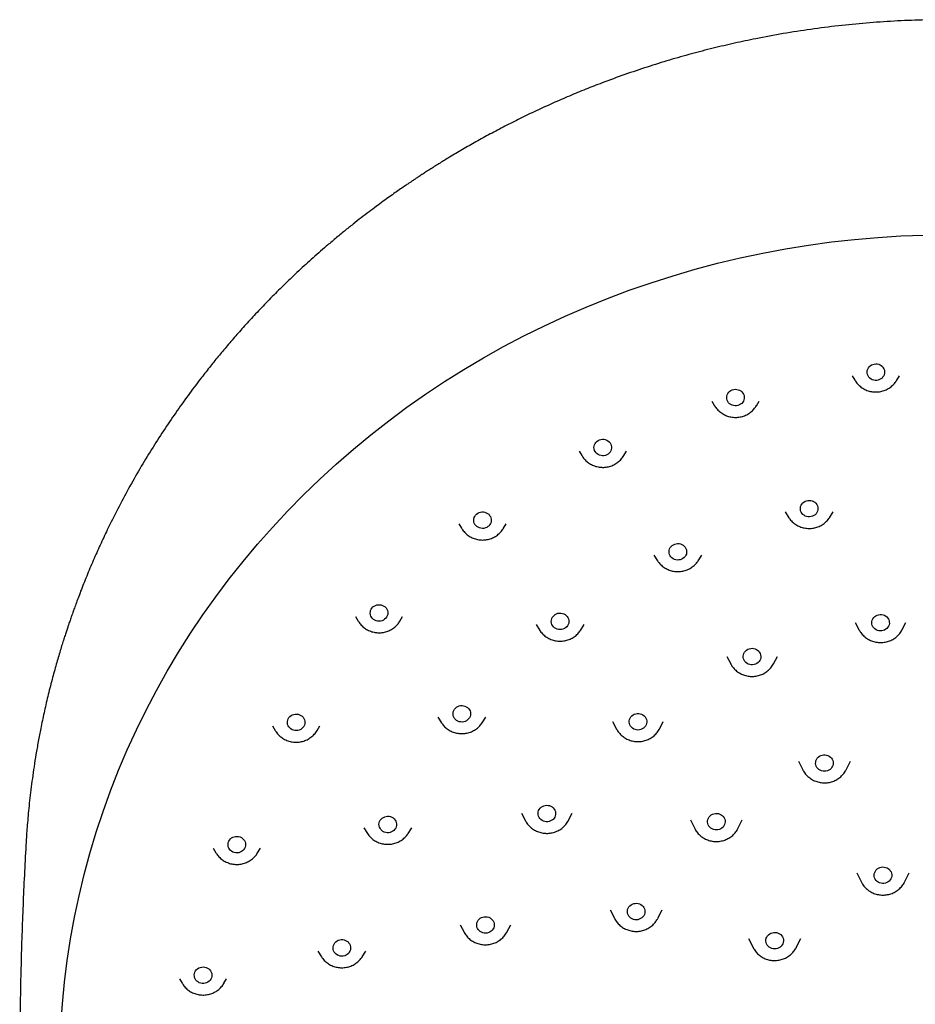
# Model space of a CAD drawing. Header units: millimetres. Extents: x 8 to 1625, y 12 to 2560.
# Tile 32 of 39: x 746 to 792, y 2167 to 2217. Entities that reach past the tile are written whole.
import ezdxf

# ---------------------------------------------------------------- set-up
doc = ezdxf.new("R2010")
doc.units = ezdxf.units.MM

msp = doc.modelspace()

# ---------------------------------------------------------------- linework, layer by layer
at = {"color": 7, "linetype": 'Continuous', "lineweight": 30}
for p, q in [((788.935, 2198.852), (789.072, 2198.62)), ((791.211, 2198.62), (791.348, 2198.852)), ((789.077, 2198.611), (789.072, 2198.62)), ((781.748, 2197.551), (781.885, 2197.318)), ((781.891, 2197.308), (781.885, 2197.318)), ((784.024, 2197.318), (784.161, 2197.551)), ((774.953, 2194.994), (775.09, 2194.762)), ((775.097, 2194.75), (775.09, 2194.762)), ((777.229, 2194.762), (777.366, 2194.994)), ((785.492, 2191.881), (785.686, 2191.586)), ((787.764, 2191.586), (787.958, 2191.881)), ((768.795, 2191.276), (768.932, 2191.044)), ((771.072, 2191.044), (771.209, 2191.276)), ((768.94, 2191.031), (768.932, 2191.044)), ((778.77, 2189.671), (778.965, 2189.376)), ((781.042, 2189.376), (781.237, 2189.671)), ((778.97, 2189.369), (778.965, 2189.376)), ((763.498, 2186.529), (763.635, 2186.297)), ((763.643, 2186.283), (763.635, 2186.297)), ((765.774, 2186.297), (765.911, 2186.529)), ((772.741, 2186.111), (772.935, 2185.816)), ((775.013, 2185.816), (775.207, 2186.111)), ((789.085, 2186.22), (789.289, 2185.837)), ((791.477, 2185.837), (791.682, 2186.22)), ((772.942, 2185.806), (772.935, 2185.816)), ((775.016, 2185.821), (775.013, 2185.816)), ((782.503, 2184.487), (782.707, 2184.104)), ((782.713, 2184.094), (782.707, 2184.104)), ((784.895, 2184.104), (785.099, 2184.487)), ((784.899, 2184.111), (784.895, 2184.104)), ((767.706, 2181.38), (767.9, 2181.084)), ((767.909, 2181.071), (767.9, 2181.084)), ((769.977, 2181.084), (769.968, 2181.071)), ((769.977, 2181.084), (770.172, 2181.38)), ((776.663, 2181.149), (776.867, 2180.767)), ((779.055, 2180.767), (779.259, 2181.149)), ((759.253, 2180.927), (759.389, 2180.695)), ((759.398, 2180.68), (759.389, 2180.695)), ((761.529, 2180.695), (761.518, 2180.677)), ((761.529, 2180.695), (761.666, 2180.927)), ((779.055, 2180.767), (779.051, 2180.761)), ((786.179, 2179.125), (786.4, 2178.684)), ((788.616, 2178.684), (788.837, 2179.125)), ((786.404, 2178.676), (786.4, 2178.684)), ((771.997, 2176.455), (772.201, 2176.072)), ((774.389, 2176.072), (774.593, 2176.455)), ((780.645, 2176.123), (780.866, 2175.681)), ((783.082, 2175.681), (783.303, 2176.123)), ((763.917, 2175.714), (764.112, 2175.419)), ((766.189, 2175.419), (766.383, 2175.714)), ((783.082, 2175.681), (783.078, 2175.674)), ((764.112, 2175.419), (764.107, 2175.426)), ((766.189, 2175.419), (766.18, 2175.405)), ((746.627, 2174.846), (746.628, 2174.864)), ((756.212, 2174.671), (756.349, 2174.438)), ((758.488, 2174.438), (758.625, 2174.671)), ((756.358, 2174.424), (756.349, 2174.438)), ((758.488, 2174.438), (758.481, 2174.427)), ((789.159, 2173.405), (789.402, 2172.931)), ((791.608, 2172.931), (791.851, 2173.405)), ((791.608, 2172.931), (791.604, 2172.924)), ((776.537, 2171.523), (776.758, 2171.081)), ((778.974, 2171.081), (779.195, 2171.523)), ((768.852, 2170.752), (769.057, 2170.369)), ((771.244, 2170.369), (771.449, 2170.752)), ((771.244, 2170.369), (771.238, 2170.359)), ((783.613, 2170.056), (783.856, 2169.582)), ((786.062, 2169.582), (786.305, 2170.056)), ((783.856, 2169.582), (783.853, 2169.588)), ((786.062, 2169.582), (786.056, 2169.57)), ((761.565, 2169.398), (761.76, 2169.103)), ((763.837, 2169.103), (763.831, 2169.094)), ((763.837, 2169.103), (764.032, 2169.398)), ((754.486, 2167.987), (754.623, 2167.754)), ((756.763, 2167.754), (756.9, 2167.987)), ((754.631, 2167.741), (754.623, 2167.754)), ((756.763, 2167.754), (756.754, 2167.74))]:
    msp.add_line(p, q, dxfattribs=at)
at = {"color": 7, "linetype": 'Continuous', "lineweight": 30, "flags": 128}
for points in [[(748.413, 2165.588), (748.491, 2166.704), (748.6, 2167.817), (748.74, 2168.927), (748.911, 2170.034), (749.112, 2171.136), (749.344, 2172.233), (749.607, 2173.323), (749.9, 2174.407), (750.223, 2175.483), (750.576, 2176.551), (750.958, 2177.609), (751.37, 2178.658), (751.811, 2179.697), (752.28, 2180.724), (752.779, 2181.74), (753.305, 2182.742), (753.859, 2183.732), (754.44, 2184.707), (755.049, 2185.668), (755.683, 2186.614), (756.345, 2187.543), (757.031, 2188.457), (757.743, 2189.352), (758.48, 2190.23), (759.241, 2191.09), (760.025, 2191.931), (760.833, 2192.752), (761.663, 2193.553), (762.515, 2194.333), (763.389, 2195.092), (764.284, 2195.829), (765.198, 2196.544), (766.133, 2197.236), (767.086, 2197.905), (768.058, 2198.55), (769.047, 2199.172), (770.054, 2199.768), (771.076, 2200.34), (772.114, 2200.886), (773.167, 2201.407), (774.234, 2201.901), (775.315, 2202.369), (776.408, 2202.811), (777.513, 2203.225), (778.63, 2203.612), (779.756, 2203.972), (780.893, 2204.303), (782.038, 2204.607), (783.191, 2204.882), (784.351, 2205.129), (785.518, 2205.347), (786.691, 2205.536), (787.869, 2205.696), (789.05, 2205.828), (790.235, 2205.93), (791.422, 2206.003), (792.611, 2206.047)], [(790.184, 2198.614), (790.108, 2198.614), (790.033, 2198.625), (789.96, 2198.648), (789.893, 2198.683), (789.833, 2198.727), (789.782, 2198.78), (789.742, 2198.841), (789.713, 2198.907), (789.696, 2198.977), (789.692, 2199.049), (789.701, 2199.12), (789.722, 2199.189), (789.756, 2199.253), (789.801, 2199.312), (789.855, 2199.362), (789.918, 2199.402), (789.987, 2199.433), (790.061, 2199.451), (790.137, 2199.458), (790.213, 2199.453), (790.287, 2199.436), (790.357, 2199.407), (790.42, 2199.367), (790.476, 2199.318), (790.522, 2199.261), (790.557, 2199.197), (790.58, 2199.129), (790.591, 2199.058), (790.588, 2198.986), (790.573, 2198.916), (790.545, 2198.849), (790.506, 2198.787), (790.456, 2198.733), (790.397, 2198.688), (790.331, 2198.652), (790.259, 2198.627), (790.184, 2198.614)], [(783.081, 2197.328), (783.006, 2197.314), (782.93, 2197.312), (782.854, 2197.321), (782.782, 2197.343), (782.714, 2197.376), (782.653, 2197.42), (782.601, 2197.472), (782.559, 2197.532), (782.528, 2197.598), (782.51, 2197.667), (782.504, 2197.739), (782.512, 2197.81), (782.532, 2197.879), (782.564, 2197.944), (782.608, 2198.003), (782.661, 2198.054), (782.723, 2198.096), (782.791, 2198.128), (782.865, 2198.148), (782.94, 2198.156), (783.017, 2198.153), (783.091, 2198.137), (783.162, 2198.109), (783.226, 2198.071), (783.283, 2198.023), (783.33, 2197.966), (783.367, 2197.903), (783.391, 2197.836), (783.403, 2197.765), (783.402, 2197.693), (783.389, 2197.622), (783.362, 2197.555), (783.324, 2197.493), (783.276, 2197.438), (783.218, 2197.391), (783.152, 2197.354), (783.081, 2197.328)], [(776.366, 2194.802), (776.295, 2194.774), (776.221, 2194.759), (776.144, 2194.755), (776.069, 2194.763), (775.995, 2194.784), (775.927, 2194.815), (775.865, 2194.858), (775.812, 2194.909), (775.768, 2194.968), (775.736, 2195.033), (775.717, 2195.102), (775.709, 2195.174), (775.715, 2195.245), (775.734, 2195.315), (775.765, 2195.38), (775.807, 2195.44), (775.859, 2195.492), (775.92, 2195.536), (775.988, 2195.568), (776.061, 2195.59), (776.136, 2195.6), (776.212, 2195.597), (776.287, 2195.583), (776.358, 2195.557), (776.424, 2195.52), (776.481, 2195.473), (776.53, 2195.417), (776.568, 2195.355), (776.594, 2195.288), (776.607, 2195.217), (776.608, 2195.145), (776.596, 2195.075), (776.571, 2195.007), (776.534, 2194.944), (776.487, 2194.888), (776.43, 2194.84), (776.366, 2194.802)], [(786.825, 2191.639), (786.749, 2191.629), (786.673, 2191.631), (786.598, 2191.646), (786.527, 2191.672), (786.462, 2191.708), (786.404, 2191.755), (786.355, 2191.81), (786.317, 2191.873), (786.291, 2191.94), (786.277, 2192.011), (786.276, 2192.082), (786.288, 2192.153), (786.313, 2192.221), (786.349, 2192.284), (786.396, 2192.34), (786.453, 2192.388), (786.517, 2192.427), (786.588, 2192.454), (786.662, 2192.47), (786.739, 2192.474), (786.814, 2192.466), (786.888, 2192.446), (786.956, 2192.414), (787.018, 2192.372), (787.072, 2192.321), (787.115, 2192.262), (787.147, 2192.197), (787.167, 2192.128), (787.175, 2192.057), (787.169, 2191.985), (787.151, 2191.915), (787.12, 2191.85), (787.078, 2191.79), (787.026, 2191.737), (786.965, 2191.694), (786.898, 2191.661), (786.825, 2191.639)], [(770.28, 2191.127), (770.216, 2191.087), (770.146, 2191.059), (770.072, 2191.041), (769.996, 2191.036), (769.92, 2191.043), (769.847, 2191.062), (769.777, 2191.093), (769.715, 2191.133), (769.66, 2191.184), (769.616, 2191.242), (769.582, 2191.306), (769.561, 2191.375), (769.552, 2191.447), (769.556, 2191.518), (769.573, 2191.588), (769.603, 2191.654), (769.644, 2191.715), (769.695, 2191.768), (769.755, 2191.812), (769.822, 2191.847), (769.894, 2191.87), (769.97, 2191.881), (770.046, 2191.88), (770.121, 2191.867), (770.193, 2191.842), (770.259, 2191.806), (770.317, 2191.761), (770.367, 2191.706), (770.406, 2191.645), (770.434, 2191.578), (770.449, 2191.507), (770.451, 2191.436), (770.441, 2191.365), (770.417, 2191.296), (770.382, 2191.233), (770.336, 2191.176), (770.28, 2191.127)], [(785.69, 2191.581), (785.689, 2191.581), (785.686, 2191.586)], [(780.199, 2189.46), (780.127, 2189.435), (780.053, 2189.421), (779.976, 2189.419), (779.901, 2189.43), (779.828, 2189.452), (779.761, 2189.485), (779.7, 2189.529), (779.648, 2189.582), (779.607, 2189.642), (779.577, 2189.708), (779.559, 2189.778), (779.554, 2189.849), (779.561, 2189.92), (779.582, 2189.99), (779.615, 2190.054), (779.659, 2190.113), (779.712, 2190.164), (779.775, 2190.205), (779.843, 2190.237), (779.917, 2190.256), (779.993, 2190.264), (780.069, 2190.26), (780.143, 2190.243), (780.213, 2190.215), (780.278, 2190.177), (780.334, 2190.128), (780.381, 2190.072), (780.417, 2190.009), (780.441, 2189.941), (780.453, 2189.87), (780.451, 2189.798), (780.437, 2189.727), (780.41, 2189.66), (780.372, 2189.598), (780.323, 2189.543), (780.265, 2189.497), (780.199, 2189.46)], [(765.045, 2186.436), (764.99, 2186.386), (764.927, 2186.345), (764.858, 2186.315), (764.784, 2186.297), (764.708, 2186.29), (764.632, 2186.295), (764.558, 2186.313), (764.488, 2186.342), (764.425, 2186.382), (764.369, 2186.431), (764.323, 2186.488), (764.288, 2186.552), (764.266, 2186.62), (764.255, 2186.692), (764.258, 2186.763), (764.273, 2186.833), (764.301, 2186.9), (764.341, 2186.962), (764.391, 2187.016), (764.45, 2187.061), (764.516, 2187.097), (764.588, 2187.121), (764.663, 2187.134), (764.739, 2187.134), (764.815, 2187.123), (764.887, 2187.099), (764.954, 2187.065), (765.014, 2187.02), (765.064, 2186.967), (765.105, 2186.906), (765.134, 2186.84), (765.151, 2186.77), (765.154, 2186.698), (765.145, 2186.627), (765.124, 2186.558), (765.09, 2186.494), (765.045, 2186.436)], [(774.255, 2185.951), (774.191, 2185.911), (774.121, 2185.882), (774.047, 2185.864), (773.971, 2185.858), (773.895, 2185.865), (773.822, 2185.883), (773.752, 2185.913), (773.689, 2185.954), (773.634, 2186.004), (773.589, 2186.062), (773.556, 2186.126), (773.534, 2186.195), (773.524, 2186.266), (773.528, 2186.338), (773.545, 2186.408), (773.574, 2186.474), (773.614, 2186.535), (773.665, 2186.588), (773.724, 2186.633), (773.791, 2186.668), (773.863, 2186.691), (773.939, 2186.703), (774.015, 2186.702), (774.09, 2186.69), (774.162, 2186.666), (774.228, 2186.63), (774.287, 2186.585), (774.338, 2186.531), (774.377, 2186.469), (774.405, 2186.403), (774.421, 2186.333), (774.424, 2186.261), (774.413, 2186.19), (774.391, 2186.121), (774.356, 2186.057), (774.31, 2186), (774.255, 2185.951)], [(790.445, 2185.791), (790.368, 2185.787), (790.293, 2185.796), (790.219, 2185.816), (790.151, 2185.848), (790.089, 2185.89), (790.036, 2185.941), (789.992, 2186), (789.96, 2186.065), (789.94, 2186.135), (789.933, 2186.206), (789.939, 2186.277), (789.958, 2186.347), (789.988, 2186.413), (790.031, 2186.472), (790.083, 2186.525), (790.144, 2186.568), (790.212, 2186.601), (790.284, 2186.622), (790.36, 2186.632), (790.436, 2186.63), (790.511, 2186.615), (790.582, 2186.589), (790.648, 2186.552), (790.705, 2186.505), (790.754, 2186.45), (790.792, 2186.388), (790.818, 2186.32), (790.831, 2186.25), (790.832, 2186.178), (790.82, 2186.107), (790.795, 2186.039), (790.758, 2185.976), (790.711, 2185.92), (790.654, 2185.872), (790.59, 2185.834), (790.519, 2185.807), (790.445, 2185.791)], [(765.774, 2186.297), (765.773, 2186.295), (765.77, 2186.289)], [(789.293, 2185.831), (789.293, 2185.831), (789.289, 2185.837)], [(783.98, 2184.089), (783.908, 2184.066), (783.833, 2184.055), (783.756, 2184.056), (783.681, 2184.069), (783.61, 2184.094), (783.544, 2184.13), (783.485, 2184.176), (783.435, 2184.23), (783.396, 2184.292), (783.369, 2184.359), (783.354, 2184.429), (783.352, 2184.501), (783.363, 2184.572), (783.386, 2184.64), (783.422, 2184.704), (783.468, 2184.761), (783.524, 2184.81), (783.588, 2184.849), (783.658, 2184.878), (783.732, 2184.895), (783.808, 2184.9), (783.884, 2184.893), (783.957, 2184.873), (784.026, 2184.843), (784.089, 2184.802), (784.143, 2184.751), (784.188, 2184.693), (784.221, 2184.629), (784.242, 2184.56), (784.251, 2184.489), (784.247, 2184.417), (784.229, 2184.347), (784.2, 2184.281), (784.159, 2184.22), (784.108, 2184.167), (784.048, 2184.123), (783.98, 2184.089)], [(769.291, 2181.286), (769.238, 2181.234), (769.177, 2181.191), (769.109, 2181.158), (769.036, 2181.137), (768.961, 2181.127), (768.884, 2181.13), (768.81, 2181.145), (768.739, 2181.171), (768.673, 2181.208), (768.616, 2181.255), (768.568, 2181.311), (768.53, 2181.373), (768.504, 2181.441), (768.491, 2181.511), (768.49, 2181.583), (768.503, 2181.654), (768.528, 2181.722), (768.564, 2181.784), (768.612, 2181.84), (768.669, 2181.888), (768.734, 2181.926), (768.804, 2181.953), (768.879, 2181.969), (768.955, 2181.972), (769.031, 2181.964), (769.104, 2181.943), (769.172, 2181.911), (769.234, 2181.869), (769.287, 2181.817), (769.33, 2181.758), (769.362, 2181.693), (769.382, 2181.624), (769.389, 2181.552), (769.383, 2181.481), (769.364, 2181.411), (769.333, 2181.346), (769.291, 2181.286)], [(778.245, 2180.811), (778.182, 2180.771), (778.112, 2180.741), (778.038, 2180.723), (777.962, 2180.717), (777.886, 2180.722), (777.812, 2180.74), (777.743, 2180.769), (777.679, 2180.809), (777.624, 2180.859), (777.578, 2180.916), (777.544, 2180.98), (777.521, 2181.049), (777.511, 2181.12), (777.514, 2181.192), (777.53, 2181.262), (777.558, 2181.328), (777.598, 2181.39), (777.648, 2181.444), (777.707, 2181.489), (777.774, 2181.524), (777.846, 2181.548), (777.921, 2181.561), (777.997, 2181.561), (778.073, 2181.549), (778.145, 2181.525), (778.211, 2181.491), (778.271, 2181.446), (778.322, 2181.392), (778.362, 2181.331), (778.391, 2181.265), (778.407, 2181.195), (778.41, 2181.123), (778.401, 2181.052), (778.379, 2180.983), (778.345, 2180.919), (778.3, 2180.861), (778.245, 2180.811)], [(760.849, 2180.899), (760.805, 2180.84), (760.752, 2180.789), (760.69, 2180.747), (760.621, 2180.716), (760.548, 2180.696), (760.472, 2180.687), (760.396, 2180.692), (760.321, 2180.708), (760.251, 2180.735), (760.186, 2180.774), (760.13, 2180.822), (760.083, 2180.878), (760.046, 2180.941), (760.022, 2181.009), (760.01, 2181.08), (760.011, 2181.152), (760.025, 2181.222), (760.052, 2181.29), (760.09, 2181.352), (760.139, 2181.407), (760.197, 2181.454), (760.262, 2181.49), (760.333, 2181.516), (760.408, 2181.53), (760.485, 2181.532), (760.56, 2181.522), (760.633, 2181.5), (760.7, 2181.467), (760.761, 2181.424), (760.813, 2181.371), (760.855, 2181.311), (760.885, 2181.245), (760.904, 2181.176), (760.909, 2181.104), (760.901, 2181.033), (760.881, 2180.964), (760.849, 2180.899)], [(787.662, 2178.632), (787.588, 2178.613), (787.512, 2178.606), (787.436, 2178.612), (787.362, 2178.629), (787.292, 2178.658), (787.229, 2178.698), (787.173, 2178.747), (787.127, 2178.804), (787.092, 2178.868), (787.069, 2178.936), (787.059, 2179.007), (787.061, 2179.079), (787.076, 2179.149), (787.104, 2179.216), (787.144, 2179.278), (787.193, 2179.332), (787.252, 2179.377), (787.319, 2179.413), (787.39, 2179.437), (787.466, 2179.45), (787.542, 2179.451), (787.617, 2179.439), (787.689, 2179.416), (787.756, 2179.382), (787.816, 2179.337), (787.867, 2179.284), (787.908, 2179.223), (787.937, 2179.157), (787.954, 2179.087), (787.958, 2179.015), (787.949, 2178.944), (787.927, 2178.875), (787.893, 2178.811), (787.848, 2178.753), (787.794, 2178.703), (787.731, 2178.662), (787.662, 2178.632)], [(773.663, 2176.201), (773.614, 2176.146), (773.555, 2176.1), (773.49, 2176.064), (773.418, 2176.038), (773.343, 2176.025), (773.267, 2176.023), (773.191, 2176.034), (773.119, 2176.056), (773.051, 2176.089), (772.991, 2176.133), (772.939, 2176.186), (772.898, 2176.246), (772.868, 2176.312), (772.85, 2176.382), (772.845, 2176.454), (772.853, 2176.525), (772.874, 2176.594), (772.907, 2176.659), (772.951, 2176.717), (773.005, 2176.768), (773.067, 2176.809), (773.136, 2176.84), (773.209, 2176.86), (773.285, 2176.868), (773.361, 2176.863), (773.436, 2176.847), (773.506, 2176.819), (773.57, 2176.78), (773.626, 2176.731), (773.673, 2176.675), (773.709, 2176.611), (773.733, 2176.543), (773.744, 2176.472), (773.743, 2176.401), (773.728, 2176.33), (773.701, 2176.263), (773.663, 2176.201)], [(765.556, 2175.7), (765.517, 2175.639), (765.467, 2175.584), (765.409, 2175.538), (765.343, 2175.502), (765.272, 2175.477), (765.197, 2175.463), (765.12, 2175.462), (765.045, 2175.473), (764.972, 2175.495), (764.905, 2175.529), (764.845, 2175.573), (764.793, 2175.626), (764.752, 2175.687), (764.722, 2175.753), (764.705, 2175.823), (764.7, 2175.894), (764.709, 2175.965), (764.73, 2176.034), (764.763, 2176.099), (764.807, 2176.157), (764.861, 2176.208), (764.924, 2176.249), (764.993, 2176.28), (765.066, 2176.299), (765.142, 2176.307), (765.218, 2176.302), (765.292, 2176.285), (765.363, 2176.257), (765.427, 2176.218), (765.483, 2176.169), (765.529, 2176.112), (765.565, 2176.049), (765.588, 2175.98), (765.599, 2175.91), (765.598, 2175.838), (765.583, 2175.767), (765.556, 2175.7)], [(772.205, 2176.066), (772.202, 2176.071), (772.201, 2176.072)], [(782.263, 2175.703), (782.201, 2175.662), (782.132, 2175.631), (782.058, 2175.611), (781.982, 2175.604), (781.906, 2175.609), (781.832, 2175.626), (781.762, 2175.654), (781.698, 2175.693), (781.642, 2175.742), (781.595, 2175.798), (781.559, 2175.862), (781.536, 2175.93), (781.525, 2176.001), (781.526, 2176.073), (781.541, 2176.143), (781.568, 2176.21), (781.607, 2176.272), (781.656, 2176.327), (781.715, 2176.373), (781.781, 2176.409), (781.852, 2176.434), (781.927, 2176.447), (782.003, 2176.449), (782.079, 2176.438), (782.151, 2176.415), (782.219, 2176.382), (782.279, 2176.338), (782.33, 2176.285), (782.372, 2176.224), (782.401, 2176.158), (782.419, 2176.088), (782.424, 2176.017), (782.415, 2175.946), (782.394, 2175.877), (782.361, 2175.812), (782.317, 2175.754), (782.263, 2175.703)], [(757.844, 2174.715), (757.813, 2174.65), (757.77, 2174.59), (757.718, 2174.538), (757.657, 2174.495), (757.589, 2174.462), (757.516, 2174.441), (757.441, 2174.431), (757.364, 2174.434), (757.29, 2174.449), (757.219, 2174.475), (757.153, 2174.512), (757.096, 2174.559), (757.047, 2174.615), (757.01, 2174.677), (756.984, 2174.745), (756.97, 2174.815), (756.97, 2174.887), (756.982, 2174.958), (757.007, 2175.025), (757.044, 2175.088), (757.092, 2175.144), (757.149, 2175.192), (757.213, 2175.23), (757.284, 2175.257), (757.359, 2175.273), (757.435, 2175.276), (757.511, 2175.268), (757.584, 2175.247), (757.652, 2175.215), (757.714, 2175.173), (757.767, 2175.122), (757.81, 2175.062), (757.842, 2174.997), (757.862, 2174.928), (757.869, 2174.857), (757.863, 2174.785), (757.844, 2174.715)], [(790.632, 2172.881), (790.557, 2172.866), (790.48, 2172.864), (790.405, 2172.874), (790.332, 2172.896), (790.264, 2172.929), (790.204, 2172.972), (790.151, 2173.024), (790.109, 2173.084), (790.079, 2173.15), (790.06, 2173.22), (790.055, 2173.291), (790.062, 2173.363), (790.082, 2173.432), (790.115, 2173.497), (790.158, 2173.556), (790.211, 2173.607), (790.273, 2173.649), (790.342, 2173.68), (790.415, 2173.701), (790.491, 2173.709), (790.567, 2173.705), (790.642, 2173.689), (790.712, 2173.662), (790.777, 2173.623), (790.833, 2173.575), (790.881, 2173.519), (790.917, 2173.456), (790.942, 2173.388), (790.954, 2173.317), (790.953, 2173.246), (790.939, 2173.175), (790.913, 2173.108), (790.875, 2173.045), (790.826, 2172.99), (790.768, 2172.943), (790.703, 2172.906), (790.632, 2172.881)], [(778.256, 2171.215), (778.212, 2171.157), (778.159, 2171.105), (778.097, 2171.064), (778.028, 2171.032), (777.955, 2171.012), (777.879, 2171.004), (777.803, 2171.008), (777.728, 2171.024), (777.658, 2171.052), (777.594, 2171.09), (777.537, 2171.139), (777.49, 2171.195), (777.454, 2171.258), (777.429, 2171.326), (777.417, 2171.397), (777.418, 2171.469), (777.432, 2171.539), (777.459, 2171.606), (777.497, 2171.669), (777.546, 2171.724), (777.604, 2171.77), (777.669, 2171.807), (777.741, 2171.833), (777.815, 2171.847), (777.892, 2171.849), (777.967, 2171.839), (778.04, 2171.817), (778.108, 2171.784), (778.168, 2171.74), (778.22, 2171.688), (778.262, 2171.628), (778.293, 2171.562), (778.311, 2171.492), (778.316, 2171.421), (778.309, 2171.349), (778.288, 2171.28), (778.256, 2171.215)], [(770.574, 2170.6), (770.543, 2170.535), (770.5, 2170.476), (770.447, 2170.424), (770.386, 2170.381), (770.317, 2170.349), (770.244, 2170.328), (770.169, 2170.319), (770.092, 2170.322), (770.018, 2170.338), (769.947, 2170.365), (769.882, 2170.402), (769.825, 2170.45), (769.777, 2170.506), (769.74, 2170.568), (769.715, 2170.636), (769.702, 2170.707), (769.702, 2170.778), (769.715, 2170.849), (769.741, 2170.917), (769.778, 2170.979), (769.826, 2171.035), (769.883, 2171.082), (769.948, 2171.12), (770.019, 2171.146), (770.094, 2171.161), (770.17, 2171.164), (770.246, 2171.155), (770.319, 2171.134), (770.387, 2171.101), (770.448, 2171.059), (770.501, 2171.007), (770.544, 2170.947), (770.575, 2170.882), (770.594, 2170.812), (770.6, 2170.741), (770.594, 2170.67), (770.574, 2170.6)], [(763.237, 2169.474), (763.214, 2169.405), (763.179, 2169.342), (763.133, 2169.285), (763.077, 2169.236), (763.013, 2169.196), (762.943, 2169.168), (762.869, 2169.15), (762.793, 2169.145), (762.717, 2169.152), (762.643, 2169.171), (762.574, 2169.201), (762.511, 2169.242), (762.457, 2169.292), (762.412, 2169.351), (762.379, 2169.415), (762.357, 2169.484), (762.349, 2169.555), (762.353, 2169.627), (762.37, 2169.697), (762.399, 2169.763), (762.44, 2169.823), (762.491, 2169.877), (762.551, 2169.921), (762.618, 2169.955), (762.69, 2169.978), (762.766, 2169.99), (762.842, 2169.989), (762.917, 2169.976), (762.989, 2169.951), (763.055, 2169.915), (763.114, 2169.87), (763.163, 2169.815), (763.203, 2169.754), (763.23, 2169.687), (763.245, 2169.617), (763.248, 2169.545), (763.237, 2169.474)], [(785.299, 2169.66), (785.244, 2169.61), (785.181, 2169.569), (785.112, 2169.539), (785.038, 2169.521), (784.962, 2169.514), (784.886, 2169.52), (784.812, 2169.537), (784.742, 2169.566), (784.679, 2169.606), (784.623, 2169.655), (784.577, 2169.713), (784.543, 2169.776), (784.52, 2169.845), (784.509, 2169.916), (784.512, 2169.987), (784.528, 2170.058), (784.555, 2170.124), (784.595, 2170.186), (784.645, 2170.24), (784.704, 2170.286), (784.77, 2170.321), (784.842, 2170.345), (784.917, 2170.358), (784.993, 2170.359), (785.069, 2170.347), (785.141, 2170.324), (785.208, 2170.289), (785.268, 2170.245), (785.319, 2170.191), (785.359, 2170.13), (785.388, 2170.064), (785.405, 2169.994), (785.409, 2169.922), (785.399, 2169.851), (785.378, 2169.782), (785.344, 2169.718), (785.299, 2169.66)], [(756.138, 2168.11), (756.121, 2168.04), (756.092, 2167.974), (756.051, 2167.913), (755.999, 2167.86), (755.939, 2167.816), (755.872, 2167.782), (755.8, 2167.759), (755.724, 2167.748), (755.648, 2167.749), (755.573, 2167.762), (755.501, 2167.787), (755.435, 2167.823), (755.377, 2167.869), (755.327, 2167.924), (755.288, 2167.985), (755.261, 2168.052), (755.246, 2168.123), (755.244, 2168.194), (755.255, 2168.265), (755.278, 2168.333), (755.313, 2168.397), (755.36, 2168.454), (755.416, 2168.503), (755.48, 2168.542), (755.55, 2168.571), (755.624, 2168.588), (755.7, 2168.593), (755.776, 2168.585), (755.849, 2168.566), (755.918, 2168.536), (755.981, 2168.495), (756.035, 2168.444), (756.08, 2168.386), (756.113, 2168.321), (756.134, 2168.252), (756.143, 2168.181), (756.138, 2168.11)]]:
    msp.add_lwpolyline(points, dxfattribs=at)
at = {"color": 7, "linetype": 'Continuous', "lineweight": 30}
for points, knots in [([(840.979, 2174.844), (840.975, 2174.909), (840.968, 2175.03), (840.957, 2175.205), (840.946, 2175.362), (840.935, 2175.513), (840.923, 2175.678), (840.909, 2175.861), (840.891, 2176.089), (840.866, 2176.365), (840.835, 2176.694), (840.796, 2177.066), (840.749, 2177.482), (840.692, 2177.945), (840.624, 2178.445), (840.544, 2178.982), (840.444, 2179.602), (840.323, 2180.28), (840.183, 2180.992), (840.039, 2181.668), (839.891, 2182.31), (839.742, 2182.916), (839.593, 2183.488), (839.463, 2183.958), (839.355, 2184.335), (839.269, 2184.626), (839.185, 2184.905), (839.103, 2185.172), (839.022, 2185.425), (838.947, 2185.657), (838.88, 2185.863), (838.823, 2186.031), (838.778, 2186.164), (838.744, 2186.264), (838.716, 2186.345), (838.689, 2186.425), (838.655, 2186.52), (838.613, 2186.641), (838.551, 2186.815), (838.468, 2187.045), (838.364, 2187.327), (838.25, 2187.632), (838.125, 2187.955), (837.99, 2188.296), (837.834, 2188.68), (837.656, 2189.108), (837.451, 2189.581), (837.229, 2190.079), (836.992, 2190.592), (836.74, 2191.118), (836.475, 2191.653), (836.2, 2192.189), (835.921, 2192.714), (835.647, 2193.215), (835.361, 2193.72), (835.067, 2194.225), (834.764, 2194.728), (834.472, 2195.201), (834.189, 2195.646), (833.917, 2196.063), (833.656, 2196.453), (833.41, 2196.814), (833.177, 2197.148), (832.946, 2197.473), (832.707, 2197.804), (832.423, 2198.189), (832.088, 2198.633), (831.696, 2199.137), (831.269, 2199.67), (830.805, 2200.231), (830.302, 2200.818), (829.76, 2201.43), (829.193, 2202.046), (828.614, 2202.653), (828.037, 2203.235), (827.459, 2203.797), (826.886, 2204.337), (826.316, 2204.854), (825.717, 2205.381), (825.087, 2205.915), (824.43, 2206.451), (823.784, 2206.959), (823.247, 2207.367), (822.822, 2207.682), (822.513, 2207.906), (822.227, 2208.11), (821.971, 2208.291), (821.743, 2208.449), (821.546, 2208.585), (821.378, 2208.699), (821.236, 2208.794), (821.113, 2208.877), (820.991, 2208.958), (820.855, 2209.048), (820.681, 2209.162), (820.46, 2209.305), (820.188, 2209.479), (819.875, 2209.676), (819.539, 2209.884), (819.186, 2210.098), (818.817, 2210.318), (818.421, 2210.548), (818.007, 2210.784), (817.586, 2211.018), (816.977, 2211.348), (816.18, 2211.765), (815.13, 2212.282), (814.021, 2212.795), (812.855, 2213.298), (811.707, 2213.757), (810.578, 2214.176), (809.466, 2214.559), (808.356, 2214.911), (807.245, 2215.235), (806.018, 2215.562), (804.676, 2215.882), (803.217, 2216.184), (801.812, 2216.432), (800.46, 2216.632), (799.159, 2216.789), (797.855, 2216.913), (796.548, 2217.002), (795.239, 2217.058), (793.889, 2217.079), (792.5, 2217.063), (791.071, 2217.004), (789.646, 2216.906), (788.224, 2216.766), (786.807, 2216.587), (785.396, 2216.367), (784.093, 2216.126), (782.896, 2215.872), (781.797, 2215.614), (780.689, 2215.327), (779.566, 2215.007), (778.428, 2214.654), (777.276, 2214.266), (776.227, 2213.883), (775.282, 2213.513), (774.442, 2213.167), (773.598, 2212.8), (772.759, 2212.416), (771.94, 2212.022), (771.154, 2211.626), (770.398, 2211.228), (769.674, 2210.83), (768.981, 2210.434), (768.45, 2210.119), (768.069, 2209.887), (767.826, 2209.738), (767.589, 2209.59), (767.36, 2209.444), (767.144, 2209.306), (766.944, 2209.177), (766.769, 2209.062), (766.62, 2208.964), (766.503, 2208.886), (766.408, 2208.822), (766.313, 2208.759), (766.196, 2208.68), (766.024, 2208.563), (765.8, 2208.408), (765.526, 2208.217), (765.229, 2208.007), (764.905, 2207.773), (764.556, 2207.517), (764.181, 2207.236), (763.784, 2206.932), (763.365, 2206.603), (762.924, 2206.25), (762.466, 2205.872), (761.895, 2205.39), (761.235, 2204.811), (760.504, 2204.141), (759.812, 2203.479), (759.156, 2202.825), (758.537, 2202.182), (757.962, 2201.563), (757.431, 2200.968), (756.938, 2200.398), (756.468, 2199.835), (756.01, 2199.269), (755.492, 2198.606), (754.914, 2197.836), (754.282, 2196.951), (753.659, 2196.031), (753.047, 2195.075), (752.45, 2194.088), (751.871, 2193.071), (751.315, 2192.03), (750.898, 2191.194), (750.604, 2190.577), (750.423, 2190.186), (750.245, 2189.793), (750.07, 2189.396), (749.9, 2188.996), (749.735, 2188.6), (749.576, 2188.207), (749.43, 2187.833), (749.297, 2187.485), (749.182, 2187.177), (749.085, 2186.91), (749.008, 2186.694), (748.948, 2186.523), (748.902, 2186.392), (748.862, 2186.277), (748.821, 2186.156), (748.771, 2186.009), (748.711, 2185.827), (748.64, 2185.613), (748.561, 2185.367), (748.473, 2185.086), (748.376, 2184.771), (748.275, 2184.432), (748.172, 2184.073), (748.066, 2183.695), (747.957, 2183.288), (747.847, 2182.863), (747.708, 2182.297), (747.55, 2181.612), (747.388, 2180.843), (747.252, 2180.133), (747.137, 2179.478), (747.037, 2178.851), (746.95, 2178.248), (746.875, 2177.669), (746.811, 2177.116), (746.757, 2176.596), (746.712, 2176.108), (746.676, 2175.655), (746.646, 2175.242), (746.631, 2174.978), (746.624, 2174.855)], [0, 0, 0, 0, 0.001372, 0.002561, 0.003649, 0.004723, 0.005942, 0.007305, 0.008813, 0.011006, 0.013447, 0.016136, 0.019293, 0.022734, 0.026459, 0.03047, 0.034765, 0.040359, 0.045707, 0.050805, 0.055655, 0.060255, 0.064606, 0.068708, 0.071026, 0.073257, 0.075399, 0.077454, 0.07942, 0.081257, 0.082846, 0.084181, 0.085163, 0.085941, 0.086514, 0.087062, 0.087803, 0.088738, 0.089868, 0.091885, 0.094114, 0.096499, 0.09904, 0.101736, 0.104587, 0.108147, 0.111923, 0.115915, 0.120123, 0.124321, 0.128715, 0.133206, 0.137543, 0.141713, 0.145717, 0.150221, 0.154494, 0.158536, 0.162346, 0.165995, 0.169403, 0.17257, 0.175496, 0.178278, 0.181232, 0.184384, 0.188682, 0.193301, 0.19824, 0.203499, 0.209078, 0.214977, 0.221197, 0.22716, 0.233083, 0.238868, 0.244517, 0.250029, 0.255405, 0.261661, 0.267722, 0.273587, 0.279256, 0.282147, 0.284908, 0.287407, 0.289642, 0.291612, 0.293317, 0.294759, 0.295936, 0.296957, 0.29792, 0.299053, 0.300433, 0.302376, 0.304663, 0.307293, 0.310267, 0.313059, 0.316098, 0.319385, 0.322812, 0.32622, 0.329607, 0.337506, 0.345289, 0.354402, 0.363349, 0.372131, 0.380507, 0.388737, 0.396899, 0.405015, 0.413085, 0.423583, 0.434, 0.444338, 0.453503, 0.462646, 0.471789, 0.480932, 0.490074, 0.499216, 0.509188, 0.519162, 0.529135, 0.539109, 0.549084, 0.559059, 0.569035, 0.576873, 0.584732, 0.592744, 0.600928, 0.609286, 0.617817, 0.626522, 0.632832, 0.63923, 0.645717, 0.652289, 0.658741, 0.66496, 0.670946, 0.676848, 0.682505, 0.687915, 0.689973, 0.691993, 0.693975, 0.695919, 0.697786, 0.699438, 0.70098, 0.70225, 0.703249, 0.703976, 0.704685, 0.705687, 0.706981, 0.709126, 0.7115, 0.714095, 0.716914, 0.72002, 0.723357, 0.726926, 0.730727, 0.73476, 0.739025, 0.743458, 0.750788, 0.757892, 0.764768, 0.771417, 0.777839, 0.784034, 0.789666, 0.795097, 0.800331, 0.805559, 0.810877, 0.818584, 0.826472, 0.834539, 0.842787, 0.85121, 0.859742, 0.868359, 0.877064, 0.880204, 0.883356, 0.886519, 0.889693, 0.892879, 0.896075, 0.899133, 0.902188, 0.90492, 0.907329, 0.909414, 0.911176, 0.912397, 0.913407, 0.914227, 0.915075, 0.91622, 0.917663, 0.919297, 0.921195, 0.923358, 0.925786, 0.928478, 0.93115, 0.934039, 0.937147, 0.940453, 0.943745, 0.950008, 0.955999, 0.961119, 0.966022, 0.970708, 0.975178, 0.979515, 0.983627, 0.987513, 0.99112, 0.994411, 0.997394, 1, 1, 1, 1]), ([(789.077, 2198.611), (789.097, 2198.581), (789.136, 2198.518), (789.208, 2198.43), (789.289, 2198.348), (789.379, 2198.273), (789.475, 2198.207), (789.578, 2198.149), (789.686, 2198.102), (789.799, 2198.065), (789.914, 2198.039), (790.032, 2198.023), (790.151, 2198.018), (790.271, 2198.025), (790.389, 2198.042), (790.504, 2198.071), (790.617, 2198.11), (790.725, 2198.16), (790.827, 2198.219), (790.923, 2198.288), (791.012, 2198.365), (791.092, 2198.451), (791.16, 2198.536), (791.196, 2198.596), (791.212, 2198.623)], [0, 0, 0, 0, 0.042522, 0.087975, 0.13352, 0.179163, 0.22491, 0.270759, 0.316705, 0.362743, 0.408862, 0.455052, 0.501301, 0.547594, 0.593914, 0.640243, 0.686566, 0.732865, 0.779122, 0.825321, 0.871444, 0.917478, 0.963411, 1, 1, 1, 1]), ([(781.892, 2197.308), (781.909, 2197.281), (781.946, 2197.221), (782.015, 2197.136), (782.096, 2197.052), (782.184, 2196.977), (782.28, 2196.91), (782.383, 2196.852), (782.49, 2196.804), (782.602, 2196.766), (782.718, 2196.739), (782.836, 2196.722), (782.955, 2196.717), (783.074, 2196.722), (783.192, 2196.739), (783.308, 2196.766), (783.421, 2196.805), (783.529, 2196.854), (783.632, 2196.912), (783.729, 2196.98), (783.818, 2197.057), (783.899, 2197.142), (783.969, 2197.229), (784.007, 2197.291), (784.024, 2197.32)], [0, 0, 0, 0, 0.038156, 0.08365, 0.129236, 0.174921, 0.220708, 0.266598, 0.312586, 0.358666, 0.404829, 0.451063, 0.497357, 0.543696, 0.590065, 0.636444, 0.682818, 0.729169, 0.775479, 0.821733, 0.867912, 0.914003, 0.959994, 1, 1, 1, 1]), ([(775.098, 2194.75), (775.113, 2194.726), (775.148, 2194.669), (775.215, 2194.586), (775.295, 2194.502), (775.383, 2194.426), (775.478, 2194.358), (775.58, 2194.3), (775.687, 2194.251), (775.799, 2194.212), (775.915, 2194.184), (776.032, 2194.167), (776.151, 2194.16), (776.27, 2194.165), (776.389, 2194.181), (776.505, 2194.208), (776.618, 2194.246), (776.727, 2194.294), (776.83, 2194.352), (776.927, 2194.419), (777.017, 2194.495), (777.099, 2194.579), (777.17, 2194.668), (777.21, 2194.732), (777.229, 2194.762)], [0, 0, 0, 0, 0.034249, 0.0798, 0.125442, 0.171183, 0.217026, 0.262971, 0.309016, 0.355154, 0.401374, 0.447668, 0.494022, 0.540422, 0.586853, 0.633296, 0.679735, 0.726152, 0.77253, 0.818851, 0.8651, 0.911262, 0.957323, 1, 1, 1, 1]), ([(785.691, 2191.581), (785.707, 2191.557), (785.745, 2191.501), (785.815, 2191.421), (785.899, 2191.34), (785.991, 2191.268), (786.089, 2191.204), (786.194, 2191.15), (786.303, 2191.106), (786.417, 2191.072), (786.533, 2191.049), (786.652, 2191.036), (786.771, 2191.035), (786.89, 2191.045), (787.007, 2191.066), (787.122, 2191.098), (787.233, 2191.14), (787.34, 2191.193), (787.441, 2191.255), (787.535, 2191.326), (787.621, 2191.406), (787.698, 2191.493), (787.742, 2191.555), (787.763, 2191.586)], [0, 0, 0, 0, 0.036232, 0.083901, 0.131668, 0.179541, 0.227522, 0.27561, 0.323798, 0.372078, 0.420441, 0.468874, 0.517364, 0.565897, 0.614451, 0.663011, 0.711557, 0.760074, 0.808541, 0.856941, 0.905257, 0.953476, 1, 1, 1, 1]), ([(768.941, 2191.031), (768.955, 2191.008), (768.989, 2190.953), (769.053, 2190.872), (769.132, 2190.788), (769.22, 2190.711), (769.315, 2190.643), (769.417, 2190.584), (769.524, 2190.535), (769.635, 2190.496), (769.751, 2190.467), (769.868, 2190.449), (769.987, 2190.442), (770.106, 2190.446), (770.225, 2190.461), (770.341, 2190.488), (770.454, 2190.525), (770.563, 2190.572), (770.667, 2190.63), (770.765, 2190.696), (770.855, 2190.772), (770.937, 2190.856), (771.01, 2190.945), (771.05, 2191.009), (771.07, 2191.041)], [0, 0, 0, 0, 0.031084, 0.076728, 0.122462, 0.168295, 0.21423, 0.260269, 0.306407, 0.352638, 0.398953, 0.445342, 0.491792, 0.53829, 0.584819, 0.631361, 0.6779, 0.724418, 0.770898, 0.817323, 0.863675, 0.909941, 0.956107, 1, 1, 1, 1]), ([(778.97, 2189.368), (778.97, 2189.368), (778.99, 2189.335), (779.039, 2189.274), (779.116, 2189.188), (779.202, 2189.11), (779.295, 2189.04), (779.396, 2188.979), (779.502, 2188.927), (779.612, 2188.886), (779.727, 2188.855), (779.844, 2188.834), (779.963, 2188.825), (780.082, 2188.827), (780.2, 2188.839), (780.317, 2188.863), (780.431, 2188.898), (780.541, 2188.943), (780.646, 2188.998), (780.745, 2189.063), (780.837, 2189.137), (780.921, 2189.219), (780.99, 2189.3), (781.027, 2189.355), (781.042, 2189.379)], [0, 0, 0, 0, 0.000329, 0.047941, 0.095645, 0.14345, 0.191362, 0.239382, 0.287507, 0.33573, 0.384044, 0.432437, 0.480896, 0.529409, 0.577959, 0.626526, 0.675094, 0.723644, 0.772158, 0.820618, 0.869007, 0.917308, 0.965508, 1, 1, 1, 1]), ([(763.645, 2186.283), (763.658, 2186.262), (763.69, 2186.209), (763.753, 2186.129), (763.832, 2186.044), (763.92, 2185.968), (764.014, 2185.899), (764.116, 2185.84), (764.223, 2185.79), (764.334, 2185.75), (764.449, 2185.721), (764.567, 2185.703), (764.685, 2185.696), (764.805, 2185.699), (764.923, 2185.714), (765.04, 2185.74), (765.153, 2185.777), (765.262, 2185.824), (765.366, 2185.881), (765.464, 2185.947), (765.554, 2186.023), (765.637, 2186.106), (765.71, 2186.195), (765.75, 2186.258), (765.769, 2186.289)], [0, 0, 0, 0, 0.028938, 0.074718, 0.120589, 0.166558, 0.21263, 0.258805, 0.305081, 0.35145, 0.397904, 0.444432, 0.491022, 0.53766, 0.584331, 0.631015, 0.677696, 0.724358, 0.770982, 0.817551, 0.864048, 0.910458, 0.95677, 1, 1, 1, 1]), ([(772.943, 2185.806), (772.949, 2185.797), (772.975, 2185.756), (773.031, 2185.689), (773.11, 2185.604), (773.199, 2185.529), (773.294, 2185.461), (773.396, 2185.403), (773.504, 2185.354), (773.616, 2185.315), (773.731, 2185.287), (773.849, 2185.27), (773.968, 2185.264), (774.087, 2185.269), (774.205, 2185.285), (774.321, 2185.312), (774.434, 2185.35), (774.543, 2185.398), (774.646, 2185.456), (774.743, 2185.524), (774.833, 2185.6), (774.914, 2185.684), (774.975, 2185.759), (775.006, 2185.807), (775.015, 2185.822)], [0, 0, 0, 0, 0.012801, 0.060412, 0.108118, 0.155927, 0.203844, 0.251868, 0.299995, 0.348219, 0.39653, 0.444917, 0.493367, 0.541865, 0.590395, 0.638937, 0.687474, 0.735989, 0.784463, 0.832877, 0.881216, 0.929462, 0.977604, 1, 1, 1, 1]), ([(789.294, 2185.831), (789.309, 2185.804), (789.343, 2185.743), (789.407, 2185.656), (789.483, 2185.569), (789.568, 2185.49), (789.66, 2185.419), (789.759, 2185.356), (789.864, 2185.303), (789.974, 2185.26), (790.088, 2185.227), (790.205, 2185.205), (790.324, 2185.194), (790.443, 2185.194), (790.562, 2185.205), (790.679, 2185.227), (790.794, 2185.26), (790.904, 2185.304), (791.01, 2185.358), (791.11, 2185.421), (791.203, 2185.494), (791.289, 2185.574), (791.365, 2185.663), (791.429, 2185.751), (791.463, 2185.813), (791.477, 2185.84)], [0, 0, 0, 0, 0.035066, 0.078735, 0.122486, 0.166328, 0.210268, 0.254307, 0.298443, 0.342671, 0.386983, 0.431369, 0.475818, 0.520318, 0.564855, 0.60941, 0.653968, 0.698512, 0.743026, 0.787494, 0.831898, 0.876224, 0.920459, 0.964593, 1, 1, 1, 1]), ([(782.714, 2184.094), (782.724, 2184.076), (782.751, 2184.025), (782.808, 2183.945), (782.882, 2183.857), (782.965, 2183.775), (783.055, 2183.702), (783.153, 2183.637), (783.257, 2183.582), (783.366, 2183.536), (783.479, 2183.501), (783.595, 2183.476), (783.713, 2183.463), (783.832, 2183.46), (783.951, 2183.468), (784.069, 2183.488), (784.184, 2183.518), (784.296, 2183.559), (784.403, 2183.611), (784.505, 2183.672), (784.599, 2183.742), (784.687, 2183.821), (784.766, 2183.908), (784.835, 2184.002), (784.879, 2184.07), (784.897, 2184.108), (784.898, 2184.112)], [0, 0, 0, 0, 0.022891, 0.066517, 0.110222, 0.154017, 0.197909, 0.241899, 0.285987, 0.330168, 0.374435, 0.418779, 0.463189, 0.507653, 0.552157, 0.596684, 0.641217, 0.685741, 0.730239, 0.774694, 0.819089, 0.86341, 0.907643, 0.951777, 0.995807, 1, 1, 1, 1]), ([(767.911, 2181.071), (767.923, 2181.053), (767.955, 2181.004), (768.02, 2180.93), (768.102, 2180.848), (768.193, 2180.775), (768.291, 2180.71), (768.394, 2180.655), (768.503, 2180.609), (768.616, 2180.574), (768.733, 2180.549), (768.851, 2180.536), (768.97, 2180.533), (769.089, 2180.541), (769.207, 2180.561), (769.322, 2180.591), (769.434, 2180.632), (769.541, 2180.684), (769.642, 2180.745), (769.737, 2180.815), (769.824, 2180.894), (769.902, 2180.979), (769.946, 2181.041), (769.968, 2181.07)], [0, 0, 0, 0, 0.026231, 0.074439, 0.122746, 0.17116, 0.219683, 0.268313, 0.317046, 0.365874, 0.414787, 0.463773, 0.512817, 0.561907, 0.611021, 0.660142, 0.709253, 0.758335, 0.80737, 0.856339, 0.905226, 0.954016, 1, 1, 1, 1]), ([(759.4, 2180.68), (759.412, 2180.66), (759.444, 2180.607), (759.506, 2180.528), (759.585, 2180.443), (759.673, 2180.366), (759.767, 2180.298), (759.869, 2180.238), (759.975, 2180.188), (760.087, 2180.148), (760.202, 2180.119), (760.319, 2180.101), (760.438, 2180.093), (760.557, 2180.097), (760.676, 2180.111), (760.792, 2180.137), (760.906, 2180.174), (761.015, 2180.22), (761.119, 2180.277), (761.217, 2180.344), (761.307, 2180.419), (761.39, 2180.502), (761.463, 2180.593), (761.509, 2180.657), (761.527, 2180.692), (761.527, 2180.692)], [0, 0, 0, 0, 0.027876, 0.073552, 0.119316, 0.16518, 0.211146, 0.257215, 0.303384, 0.349647, 0.395995, 0.442416, 0.4889, 0.535432, 0.581996, 0.628575, 0.67515, 0.721707, 0.768226, 0.81469, 0.861083, 0.90739, 0.953598, 0.999698, 1, 1, 1, 1]), ([(776.865, 2180.773), (776.874, 2180.757), (776.899, 2180.706), (776.952, 2180.628), (777.024, 2180.538), (777.106, 2180.455), (777.195, 2180.379), (777.291, 2180.313), (777.393, 2180.255), (777.501, 2180.208), (777.614, 2180.17), (777.729, 2180.143), (777.847, 2180.127), (777.966, 2180.122), (778.085, 2180.128), (778.203, 2180.145), (778.319, 2180.173), (778.432, 2180.212), (778.54, 2180.261), (778.643, 2180.321), (778.739, 2180.389), (778.828, 2180.466), (778.909, 2180.551), (778.98, 2180.644), (779.027, 2180.714), (779.047, 2180.755), (779.05, 2180.761)], [0, 0, 0, 0, 0.020455, 0.064018, 0.107657, 0.151384, 0.195207, 0.239127, 0.283146, 0.32726, 0.371461, 0.41574, 0.460088, 0.504493, 0.548941, 0.593415, 0.6379, 0.682378, 0.726834, 0.771251, 0.815612, 0.859901, 0.904105, 0.948213, 0.992217, 1, 1, 1, 1]), ([(786.405, 2178.676), (786.408, 2178.669), (786.428, 2178.627), (786.473, 2178.556), (786.541, 2178.463), (786.619, 2178.377), (786.705, 2178.298), (786.799, 2178.228), (786.899, 2178.167), (787.005, 2178.116), (787.115, 2178.074), (787.23, 2178.043), (787.347, 2178.022), (787.466, 2178.013), (787.585, 2178.014), (787.703, 2178.027), (787.82, 2178.051), (787.934, 2178.085), (788.045, 2178.13), (788.15, 2178.186), (788.249, 2178.25), (788.341, 2178.324), (788.425, 2178.406), (788.5, 2178.496), (788.565, 2178.589), (788.6, 2178.654), (788.616, 2178.686)], [0, 0, 0, 0, 0.008552, 0.051207, 0.093931, 0.136738, 0.179635, 0.222628, 0.265717, 0.308901, 0.352173, 0.395527, 0.438952, 0.482436, 0.525969, 0.569535, 0.613117, 0.656699, 0.700266, 0.743801, 0.787287, 0.83071, 0.874054, 0.917307, 0.960462, 1, 1, 1, 1]), ([(772.206, 2176.066), (772.209, 2176.06), (772.229, 2176.02), (772.275, 2175.95), (772.345, 2175.858), (772.425, 2175.774), (772.513, 2175.698), (772.608, 2175.629), (772.71, 2175.57), (772.817, 2175.521), (772.928, 2175.482), (773.043, 2175.453), (773.161, 2175.435), (773.28, 2175.428), (773.399, 2175.432), (773.517, 2175.447), (773.634, 2175.473), (773.747, 2175.51), (773.856, 2175.558), (773.96, 2175.615), (774.057, 2175.682), (774.148, 2175.758), (774.23, 2175.841), (774.303, 2175.933), (774.357, 2176.011), (774.382, 2176.061), (774.39, 2176.077)], [0, 0, 0, 0, 0.0078644, 0.0514432, 0.0950957, 0.1388342, 0.1826671, 0.2265982, 0.2706279, 0.3147529, 0.3589668, 0.4032614, 0.4476262, 0.4920496, 0.5365187, 0.581018, 0.6255298, 0.6700383, 0.7145273, 0.75898, 0.8033796, 0.8477103, 0.8919579, 0.9361107, 0.9801607, 1, 1, 1, 1]), ([(780.868, 2175.679), (780.882, 2175.652), (780.914, 2175.59), (780.976, 2175.501), (781.05, 2175.412), (781.132, 2175.33), (781.222, 2175.256), (781.32, 2175.191), (781.423, 2175.135), (781.532, 2175.089), (781.644, 2175.053), (781.76, 2175.028), (781.879, 2175.013), (781.998, 2175.01), (782.117, 2175.018), (782.235, 2175.037), (782.35, 2175.066), (782.462, 2175.107), (782.57, 2175.158), (782.671, 2175.218), (782.767, 2175.288), (782.854, 2175.366), (782.934, 2175.452), (783.004, 2175.546), (783.051, 2175.62), (783.072, 2175.665), (783.077, 2175.674)], [0, 0, 0, 0, 0.034801, 0.077553, 0.120382, 0.163299, 0.206309, 0.249417, 0.29262, 0.335915, 0.379295, 0.42275, 0.466271, 0.509846, 0.55346, 0.597098, 0.640744, 0.684381, 0.727993, 0.771565, 0.815079, 0.85852, 0.901877, 0.945137, 0.988294, 1, 1, 1, 1]), ([(764.107, 2175.427), (764.109, 2175.423), (764.131, 2175.386), (764.182, 2175.321), (764.259, 2175.234), (764.344, 2175.156), (764.438, 2175.085), (764.538, 2175.024), (764.643, 2174.972), (764.754, 2174.93), (764.868, 2174.898), (764.985, 2174.877), (765.104, 2174.867), (765.223, 2174.869), (765.342, 2174.881), (765.459, 2174.904), (765.573, 2174.939), (765.683, 2174.983), (765.788, 2175.038), (765.888, 2175.103), (765.98, 2175.176), (766.064, 2175.258), (766.131, 2175.334), (766.166, 2175.386), (766.179, 2175.406)], [0, 0, 0, 0, 0.005857, 0.053468, 0.101169, 0.148971, 0.19688, 0.244897, 0.293019, 0.34124, 0.389552, 0.437943, 0.486402, 0.534915, 0.583466, 0.632035, 0.680604, 0.729158, 0.777676, 0.826142, 0.874536, 0.922844, 0.971051, 1, 1, 1, 1]), ([(746.624, 2174.864), (746.623, 2174.855), (746.622, 2174.837), (746.593, 2174.31), (746.539, 2173.285), (746.471, 2171.759), (746.414, 2170.232), (746.369, 2168.704), (746.335, 2167.175), (746.312, 2165.678), (746.306, 2164.691), (746.303, 2164.213)], [0, 0, 0, 0, 0.0026033, 0.0051605, 0.1485148, 0.2918839, 0.4352881, 0.5787219, 0.7221799, 0.8656569, 1, 1, 1, 1]), ([(756.359, 2174.424), (756.371, 2174.403), (756.403, 2174.35), (756.466, 2174.271), (756.545, 2174.186), (756.633, 2174.109), (756.727, 2174.041), (756.829, 2173.981), (756.935, 2173.932), (757.047, 2173.892), (757.162, 2173.863), (757.279, 2173.844), (757.398, 2173.837), (757.517, 2173.84), (757.636, 2173.855), (757.752, 2173.881), (757.866, 2173.917), (757.975, 2173.964), (758.079, 2174.021), (758.177, 2174.088), (758.267, 2174.163), (758.35, 2174.247), (758.422, 2174.334), (758.462, 2174.397), (758.481, 2174.427)], [0, 0, 0, 0, 0.028337, 0.074197, 0.120147, 0.166196, 0.212348, 0.258603, 0.304959, 0.351409, 0.397944, 0.444553, 0.491224, 0.537944, 0.584697, 0.631463, 0.678226, 0.72497, 0.771676, 0.818328, 0.864907, 0.9114, 0.957794, 1, 1, 1, 1]), ([(789.403, 2172.932), (789.412, 2172.913), (789.439, 2172.86), (789.493, 2172.779), (789.565, 2172.688), (789.646, 2172.605), (789.735, 2172.529), (789.831, 2172.462), (789.933, 2172.405), (790.041, 2172.356), (790.153, 2172.318), (790.268, 2172.291), (790.386, 2172.275), (790.505, 2172.269), (790.624, 2172.275), (790.743, 2172.291), (790.859, 2172.319), (790.971, 2172.357), (791.08, 2172.406), (791.183, 2172.465), (791.279, 2172.533), (791.369, 2172.61), (791.45, 2172.694), (791.522, 2172.786), (791.573, 2172.863), (791.596, 2172.911), (791.603, 2172.924)], [0, 0, 0, 0, 0.023536, 0.066576, 0.10969, 0.152891, 0.196186, 0.239578, 0.283067, 0.32665, 0.370319, 0.414067, 0.457883, 0.501754, 0.54567, 0.589612, 0.633565, 0.677513, 0.721439, 0.765327, 0.809161, 0.852925, 0.896605, 0.94019, 0.983672, 1, 1, 1, 1]), ([(776.757, 2171.087), (776.766, 2171.069), (776.791, 2171.017), (776.843, 2170.936), (776.913, 2170.844), (776.992, 2170.76), (777.08, 2170.683), (777.174, 2170.614), (777.276, 2170.555), (777.382, 2170.505), (777.494, 2170.465), (777.609, 2170.436), (777.726, 2170.417), (777.845, 2170.41), (777.964, 2170.413), (778.083, 2170.428), (778.199, 2170.454), (778.313, 2170.49), (778.422, 2170.537), (778.526, 2170.594), (778.624, 2170.661), (778.715, 2170.736), (778.797, 2170.819), (778.87, 2170.907), (778.91, 2170.97), (778.929, 2171.001)], [0, 0, 0, 0, 0.022249, 0.066217, 0.110258, 0.154385, 0.198608, 0.242929, 0.28735, 0.331867, 0.376475, 0.421164, 0.465924, 0.510745, 0.555612, 0.60051, 0.645422, 0.690331, 0.735222, 0.780076, 0.824878, 0.869611, 0.914261, 0.958815, 1, 1, 1, 1]), ([(778.929, 2171.001), (778.931, 2171.003), (778.947, 2171.028), (778.96, 2171.054), (778.971, 2171.079)], [0, 0, 0, 0, 0.0962742, 1, 1, 1, 1]), ([(769.055, 2170.374), (769.057, 2170.368), (769.077, 2170.329), (769.122, 2170.259), (769.191, 2170.167), (769.27, 2170.081), (769.356, 2170.004), (769.451, 2169.935), (769.551, 2169.874), (769.658, 2169.824), (769.769, 2169.783), (769.883, 2169.753), (770.001, 2169.733), (770.12, 2169.725), (770.239, 2169.728), (770.357, 2169.741), (770.474, 2169.766), (770.588, 2169.802), (770.697, 2169.848), (770.802, 2169.904), (770.9, 2169.97), (770.992, 2170.044), (771.075, 2170.127), (771.149, 2170.217), (771.203, 2170.295), (771.229, 2170.344), (771.237, 2170.359)], [0, 0, 0, 0, 0.006819, 0.050469, 0.094191, 0.137997, 0.181897, 0.225895, 0.269992, 0.314186, 0.358469, 0.402834, 0.447271, 0.491769, 0.536313, 0.580891, 0.625483, 0.670074, 0.714647, 0.759187, 0.803675, 0.848096, 0.892436, 0.936682, 0.980825, 1, 1, 1, 1]), ([(783.854, 2169.588), (783.861, 2169.573), (783.885, 2169.524), (783.937, 2169.445), (784.007, 2169.353), (784.086, 2169.269), (784.174, 2169.192), (784.269, 2169.124), (784.37, 2169.064), (784.477, 2169.014), (784.588, 2168.975), (784.703, 2168.946), (784.821, 2168.927), (784.94, 2168.92), (785.059, 2168.924), (785.177, 2168.939), (785.294, 2168.964), (785.407, 2169.001), (785.516, 2169.048), (785.62, 2169.105), (785.718, 2169.172), (785.808, 2169.247), (785.891, 2169.331), (785.964, 2169.421), (786.019, 2169.502), (786.045, 2169.553), (786.054, 2169.57)], [0, 0, 0, 0, 0.018957, 0.061966, 0.105046, 0.148211, 0.191469, 0.234824, 0.278276, 0.321823, 0.365457, 0.409172, 0.452956, 0.496798, 0.540686, 0.584604, 0.628535, 0.672463, 0.716373, 0.760247, 0.80407, 0.847825, 0.891498, 0.935078, 0.978557, 1, 1, 1, 1]), ([(761.76, 2169.105), (761.769, 2169.091), (761.798, 2169.044), (761.858, 2168.972), (761.938, 2168.888), (762.027, 2168.812), (762.122, 2168.745), (762.225, 2168.687), (762.332, 2168.639), (762.444, 2168.601), (762.56, 2168.573), (762.677, 2168.556), (762.796, 2168.551), (762.916, 2168.556), (763.034, 2168.573), (763.15, 2168.6), (763.263, 2168.638), (763.371, 2168.687), (763.474, 2168.745), (763.571, 2168.813), (763.661, 2168.89), (763.741, 2168.974), (763.798, 2169.043), (763.824, 2169.085), (763.83, 2169.094)], [0, 0, 0, 0, 0.020684, 0.068358, 0.116127, 0.164, 0.211981, 0.260069, 0.30826, 0.356548, 0.404922, 0.453372, 0.501884, 0.550445, 0.599036, 0.647639, 0.696237, 0.744811, 0.793343, 0.841815, 0.890211, 0.938514, 0.986712, 1, 1, 1, 1]), ([(754.633, 2167.741), (754.646, 2167.72), (754.679, 2167.665), (754.742, 2167.585), (754.821, 2167.5), (754.909, 2167.424), (755.004, 2167.355), (755.105, 2167.296), (755.212, 2167.247), (755.324, 2167.207), (755.439, 2167.178), (755.556, 2167.16), (755.675, 2167.153), (755.794, 2167.157), (755.913, 2167.172), (756.029, 2167.198), (756.143, 2167.234), (756.252, 2167.282), (756.356, 2167.339), (756.453, 2167.405), (756.544, 2167.481), (756.626, 2167.565), (756.697, 2167.651), (756.735, 2167.712), (756.753, 2167.74)], [0, 0, 0, 0, 0.029945, 0.075851, 0.121848, 0.167943, 0.214142, 0.260445, 0.306848, 0.353345, 0.399926, 0.446582, 0.4933, 0.540066, 0.586864, 0.633675, 0.680484, 0.727272, 0.774022, 0.820717, 0.86734, 0.913876, 0.960312, 1, 1, 1, 1])]:
    msp.add_open_spline(points, degree=3, knots=knots, dxfattribs=at)

doc.saveas('drawing.dxf')
